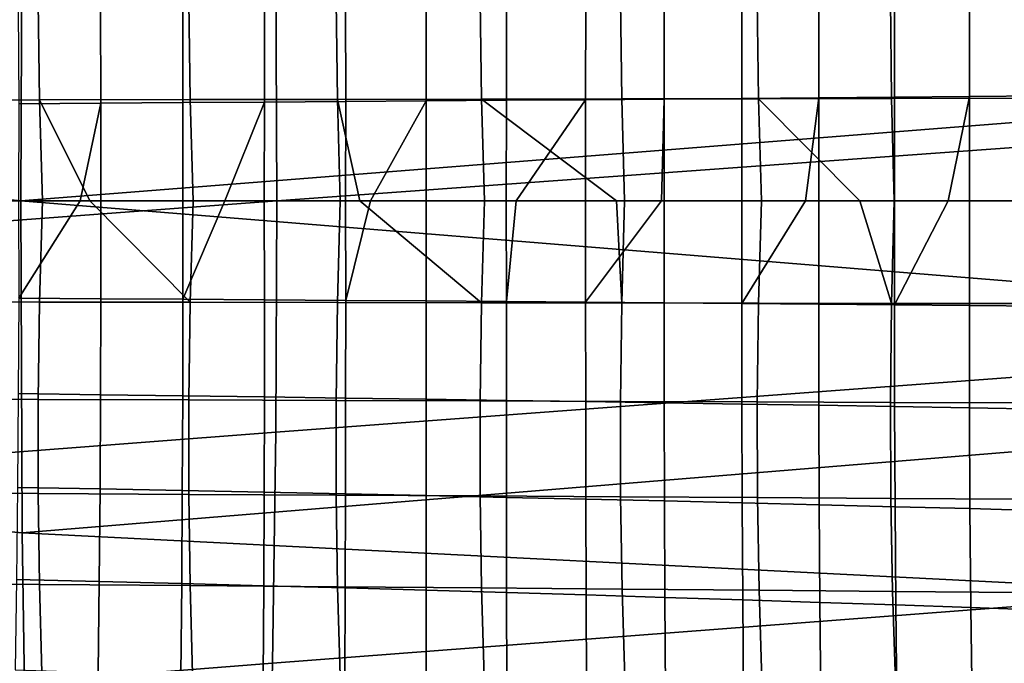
# Model space of a CAD drawing. Header units: metres. Extents: x -248 to 28, y -28 to 28.
# Tile 222 of 256: x -40.39 to -35.76, y -2.18 to 0.85. Entities that reach past the tile are written whole.
import ezdxf

# ---------------------------------------------------------------- set-up
doc = ezdxf.new("R2010")
doc.units = ezdxf.units.M
doc.layers.add('solid_10_061_053_XXX', color=7, linetype='CONTINUOUS')

msp = doc.modelspace()

# ---------------------------------------------------------------- linework, layer by layer
at = {"layer": 'solid_10_061_053_XXX'}
for points in [[(-40.386909, 0.000003, 161.755646), (-48.589348, 0.81457, 164.150742), (-48.573589, 2.442668, 164.205093), (-40.379467, 1.563355, 161.781281)], [(-39.201374, 2.176223, 169.101974), (-46.611095, 1.658038, 170.990585), (-46.601059, 0.553007, 171.030502), (-39.18634, 1.089, 169.161758)], [(-31.773745, 1.610465, 167.283325), (-39.18634, 1.089, 169.161758), (-39.181267, 0.000205, 169.181686), (-31.763758, 0.537145, 167.322922)], [(-40.386909, 0.000003, 161.755646), (-40.379467, 1.563355, 161.781281), (-32.188175, 0.891898, 159.378387), (-32.189369, 0.647664, 159.374283)], [(-39.18634, 1.089, 169.161758), (-46.601059, 0.553007, 171.030502), (-46.600998, -0.552797, 171.030487), (-39.181267, 0.000205, 169.181686)], [(-35.919857, 0.491702, 108.782715), (-35.919456, 0.974583, 108.770103), (-36.271839, 0.968345, 108.687302), (-36.272282, 0.488573, 108.699631)], [(-35.572491, 0.494888, 108.876823), (-35.57214, 0.980939, 108.863876), (-35.919456, 0.974583, 108.770103), (-35.919857, 0.491702, 108.782715)], [(-40.304901, 0.934729, 61.804741), (-40.29858, 0.475885, 61.759735), (-41.02224, 0.474798, 62.661572), (-41.028347, 0.932412, 62.705425)], [(-39.595882, 0.937069, 60.885643), (-39.589466, 0.476974, 60.839581), (-40.29858, 0.475885, 61.759735), (-40.304901, 0.934729, 61.804741)], [(-38.902012, 0.939424, 59.948521), (-38.895622, 0.478062, 59.901493), (-39.589466, 0.476974, 60.839581), (-39.595882, 0.937069, 60.885643)], [(-38.856632, 0.468206, 108.451538), (-38.856884, 0.927878, 108.440155), (-39.239414, 0.922537, 108.455902), (-39.238834, 0.465509, 108.467255)], [(-38.224018, 0.941787, 58.993759), (-38.217766, 0.479143, 58.945877), (-38.895622, 0.478062, 59.901493), (-38.902012, 0.939424, 59.948521)], [(-38.476959, 0.470956, 108.449188), (-38.476944, 0.933327, 108.437759), (-38.856884, 0.927878, 108.440155), (-38.856632, 0.468206, 108.451538)], [(-38.100224, 0.473758, 108.45993), (-38.10001, 0.938885, 108.448433), (-38.476944, 0.933327, 108.437759), (-38.476959, 0.470956, 108.449188)], [(-37.562603, 0.94415, 58.021782), (-37.556599, 0.480215, 57.973156), (-38.217766, 0.479143, 58.945877), (-38.224018, 0.941787, 58.993759)], [(-37.726814, 0.476613, 108.483459), (-37.726463, 0.944553, 108.471863), (-38.10001, 0.938885, 108.448433), (-38.100224, 0.473758, 108.45993)], [(-37.357029, 0.479521, 108.519485), (-37.356594, 0.950331, 108.507767), (-37.726463, 0.944553, 108.471863), (-37.726814, 0.476613, 108.483459)], [(-36.918392, 0.946505, 57.033115), (-36.912739, 0.481272, 56.983871), (-37.556599, 0.480215, 57.973156), (-37.562603, 0.94415, 58.021782)], [(-36.991154, 0.482483, 108.567726), (-36.990685, 0.956221, 108.55584), (-37.356594, 0.950331, 108.507767), (-37.357029, 0.479521, 108.519485)], [(-36.629475, 0.4855, 108.627869), (-36.629005, 0.962225, 108.615784), (-36.990685, 0.956221, 108.55584), (-36.991154, 0.482483, 108.567726)], [(-36.291992, 0.948843, 56.028332), (-36.286789, 0.482311, 55.978588), (-36.912739, 0.481272, 56.983871), (-36.918392, 0.946505, 57.033115)], [(-36.272282, 0.488573, 108.699631), (-36.271839, 0.968345, 108.687302), (-36.629005, 0.962225, 108.615784), (-36.629475, 0.4855, 108.627869)], [(-35.68401, 0.951157, 55.007988), (-35.679344, 0.483326, 54.957878), (-36.286789, 0.482311, 55.978588), (-36.291992, 0.948843, 56.028332)], [(-40.009155, 0.460272, 108.539948), (-40.01059, 0.91218, 108.528633), (-40.398403, 0.907164, 108.586212), (-40.396446, 0.457732, 108.597488)], [(-39.623146, 0.462864, 108.496628), (-39.624119, 0.917305, 108.485298), (-40.01059, 0.91218, 108.528633), (-40.009155, 0.460272, 108.539948)], [(-39.238834, 0.465509, 108.467255), (-39.239414, 0.922537, 108.455902), (-39.624119, 0.917305, 108.485298), (-39.623146, 0.462864, 108.496628)], [(-40.379467, -1.563349, 161.781281), (-48.589348, -0.81457, 164.150742), (-48.589348, 0.81457, 164.150742), (-40.386909, 0.000003, 161.755646)], [(-40.386909, 0.000003, 161.755646), (-32.189369, 0.647664, 159.374283), (-32.189301, -0.664706, 159.374527)], [(-31.763758, 0.537145, 167.322922), (-39.181267, 0.000205, 169.181686), (-39.186161, -1.088591, 169.161728), (-31.763672, -0.536971, 167.322906)], [(-40.29858, 0.475885, 61.759735), (-40.284569, 0, 61.729248), (-41.008068, 0, 62.631783), (-41.02224, 0.474798, 62.661572)], [(-39.589466, 0.476974, 60.839581), (-39.574894, 0, 60.807404), (-40.06171, 0, 61.44379), (-40.29858, 0.475885, 61.759735)], [(-40.06171, 0, 61.44379), (-40.284569, 0, 61.729248), (-40.29858, 0.475885, 61.759735)], [(-39.425659, 0, 108.483665), (-39.238834, 0.465509, 108.467255), (-39.623146, 0.462864, 108.496628), (-39.624046, 0, 108.500565)], [(-38.895622, 0.478062, 59.901493), (-38.881882, 0, 59.869434), (-39.574894, 0, 60.807404), (-39.589466, 0.476974, 60.839581)], [(-39.239792, 0, 108.471146), (-39.238834, 0.465509, 108.467255), (-39.425659, 0, 108.483665)], [(-38.857376, 0, 108.455391), (-38.856632, 0.468206, 108.451538), (-39.238834, 0.465509, 108.467255), (-39.239792, 0, 108.471146)], [(-38.217766, 0.479143, 58.945877), (-38.203384, 0, 58.91185), (-38.79002, 0, 59.742138), (-38.895622, 0.478062, 59.901493)], [(-38.79002, 0, 59.742138), (-38.881882, 0, 59.869434), (-38.895622, 0.478062, 59.901493)], [(-38.740177, 0, 108.453255), (-38.476959, 0.470956, 108.449188), (-38.856632, 0.468206, 108.451538), (-38.857376, 0, 108.455391)], [(-38.478077, 0, 108.453026), (-38.476959, 0.470956, 108.449188), (-38.740177, 0, 108.453255)], [(-38.100471, 0, 108.463791), (-38.100224, 0.473758, 108.45993), (-38.476959, 0.470956, 108.449188), (-38.478077, 0, 108.453026)], [(-37.556599, 0.480215, 57.973156), (-37.543331, 0, 57.939655), (-37.580704, 0, 57.995834), (-38.217766, 0.479143, 58.945877)], [(-37.580704, 0, 57.995834), (-38.203384, 0, 58.91185), (-38.217766, 0.479143, 58.945877)], [(-38.05407, 0, 108.466019), (-37.726814, 0.476613, 108.483459), (-38.100224, 0.473758, 108.45993), (-38.100471, 0, 108.463791)], [(-37.72768, 0, 108.487305), (-37.726814, 0.476613, 108.483459), (-38.05407, 0, 108.466019)], [(-37.370251, 0, 108.52195), (-37.357029, 0.479521, 108.519485), (-37.726814, 0.476613, 108.483459), (-37.72768, 0, 108.487305)], [(-36.912739, 0.481272, 56.983871), (-36.899078, 0, 56.948593), (-37.543331, 0, 57.939655), (-37.556599, 0.480215, 57.973156)], [(-37.356674, 0, 108.523506), (-37.357029, 0.479521, 108.519485), (-37.370251, 0, 108.52195)], [(-36.991436, 0, 108.571716), (-36.991154, 0.482483, 108.567726), (-37.357029, 0.479521, 108.519485), (-37.356674, 0, 108.523506)], [(-36.691322, 0, 108.620796), (-36.629475, 0.4855, 108.627869), (-36.991154, 0.482483, 108.567726), (-36.991436, 0, 108.571716)], [(-36.286789, 0.482311, 55.978588), (-36.273964, 0, 55.943424), (-36.435345, 0, 56.207264), (-36.912739, 0.481272, 56.983871)], [(-36.435345, 0, 56.207264), (-36.899078, 0, 56.948593), (-36.912739, 0.481272, 56.983871)], [(-36.628761, 0, 108.632111), (-36.629475, 0.4855, 108.627869), (-36.691322, 0, 108.620796)], [(-36.271767, 0, 108.703941), (-36.272282, 0.488573, 108.699631), (-36.629475, 0.4855, 108.627869), (-36.628761, 0, 108.632111)], [(-35.679344, 0.483326, 54.957878), (-35.666832, 0, 54.921967), (-36.273964, 0, 55.943424), (-36.286789, 0.482311, 55.978588)], [(-36.019958, 0, 108.762123), (-35.919857, 0.491702, 108.782715), (-36.272282, 0.488573, 108.699631), (-36.271767, 0, 108.703941)], [(-35.918541, 0, 108.787338), (-35.919857, 0.491702, 108.782715), (-36.019958, 0, 108.762123)], [(-35.571079, 0, 108.88163), (-35.572491, 0.494888, 108.876823), (-35.919857, 0.491702, 108.782715), (-35.918541, 0, 108.787338)], [(-40.107628, 0, 108.557114), (-40.009155, 0.460272, 108.539948), (-40.396446, 0.457732, 108.597488), (-40.397114, 0, 108.601509)], [(-40.009483, 0, 108.543861), (-40.009155, 0.460272, 108.539948), (-40.107628, 0, 108.557114)], [(-39.624046, 0, 108.500565), (-39.623146, 0.462864, 108.496628), (-40.009155, 0.460272, 108.539948), (-40.009483, 0, 108.543861)], [(-39.181267, 0.000205, 169.181686), (-46.600998, -0.552797, 171.030487), (-46.610912, -1.657829, 170.99054), (-39.186161, -1.088591, 169.161728)], [(-40.379467, -1.563349, 161.781281), (-40.386909, 0.000003, 161.755646), (-32.189301, -0.664706, 159.374527), (-32.188175, -0.891898, 159.378387)], [(-41.02224, -0.474798, 62.661572), (-41.008068, 0, 62.631783), (-40.284569, 0, 61.729248), (-40.29858, -0.475885, 61.759735)], [(-40.396446, -0.457732, 108.597488), (-40.107628, 0, 108.557114), (-40.397114, 0, 108.601509)], [(-40.009155, -0.460272, 108.539948), (-40.009483, 0, 108.543861), (-40.107628, 0, 108.557114), (-40.396446, -0.457732, 108.597488)], [(-40.29858, -0.475885, 61.759735), (-40.284569, 0, 61.729248), (-40.06171, 0, 61.44379), (-39.589466, -0.476974, 60.839581)], [(-39.589466, -0.476974, 60.839581), (-40.06171, 0, 61.44379), (-39.574894, 0, 60.807404)], [(-39.623146, -0.462864, 108.496628), (-39.624046, 0, 108.500565), (-40.009483, 0, 108.543861), (-40.009155, -0.460272, 108.539948)], [(-39.623146, -0.462864, 108.496628), (-39.425659, 0, 108.483665), (-39.624046, 0, 108.500565)], [(-39.238834, -0.465509, 108.467255), (-39.239792, 0, 108.471146), (-39.425659, 0, 108.483665), (-39.623146, -0.462864, 108.496628)], [(-39.589466, -0.476974, 60.839581), (-39.574894, 0, 60.807404), (-38.881882, 0, 59.869434), (-38.895622, -0.478062, 59.901493)], [(-38.856632, -0.468206, 108.451538), (-38.857376, 0, 108.455391), (-39.239792, 0, 108.471146), (-39.238834, -0.465509, 108.467255)], [(-38.895622, -0.478062, 59.901493), (-38.881882, 0, 59.869434), (-38.79002, 0, 59.742138), (-38.217766, -0.479143, 58.945877)], [(-38.856632, -0.468206, 108.451538), (-38.740177, 0, 108.453255), (-38.857376, 0, 108.455391)], [(-38.476959, -0.470956, 108.449188), (-38.478077, 0, 108.453026), (-38.740177, 0, 108.453255), (-38.856632, -0.468206, 108.451538)], [(-38.217766, -0.479143, 58.945877), (-38.79002, 0, 59.742138), (-38.203384, 0, 58.91185)], [(-38.100224, -0.473758, 108.45993), (-38.100471, 0, 108.463791), (-38.478077, 0, 108.453026), (-38.476959, -0.470956, 108.449188)], [(-38.217766, -0.479143, 58.945877), (-38.203384, 0, 58.91185), (-37.580704, 0, 57.995834), (-37.556599, -0.480215, 57.973156)], [(-38.100224, -0.473758, 108.45993), (-38.05407, 0, 108.466019), (-38.100471, 0, 108.463791)], [(-37.726814, -0.476613, 108.483459), (-37.72768, 0, 108.487305), (-38.05407, 0, 108.466019), (-38.100224, -0.473758, 108.45993)], [(-37.726814, -0.476613, 108.483459), (-37.370251, 0, 108.52195), (-37.72768, 0, 108.487305)], [(-37.357029, -0.479521, 108.519485), (-37.356674, 0, 108.523506), (-37.370251, 0, 108.52195), (-37.726814, -0.476613, 108.483459)], [(-37.556599, -0.480215, 57.973156), (-37.580704, 0, 57.995834), (-37.543331, 0, 57.939655)], [(-37.556599, -0.480215, 57.973156), (-37.543331, 0, 57.939655), (-36.899078, 0, 56.948593), (-36.912739, -0.481272, 56.983871)], [(-36.991154, -0.482483, 108.567726), (-36.991436, 0, 108.571716), (-37.356674, 0, 108.523506), (-37.357029, -0.479521, 108.519485)], [(-36.991154, -0.482483, 108.567726), (-36.691322, 0, 108.620796), (-36.991436, 0, 108.571716)], [(-36.629475, -0.4855, 108.627869), (-36.628761, 0, 108.632111), (-36.691322, 0, 108.620796), (-36.991154, -0.482483, 108.567726)], [(-36.912739, -0.481272, 56.983871), (-36.899078, 0, 56.948593), (-36.435345, 0, 56.207264), (-36.286789, -0.482311, 55.978588)], [(-36.272282, -0.488573, 108.699631), (-36.271767, 0, 108.703941), (-36.628761, 0, 108.632111), (-36.629475, -0.4855, 108.627869)], [(-36.286789, -0.482311, 55.978588), (-36.435345, 0, 56.207264), (-36.273964, 0, 55.943424)], [(-36.286789, -0.482311, 55.978588), (-36.273964, 0, 55.943424), (-35.666832, 0, 54.921967), (-35.679344, -0.483326, 54.957878)], [(-36.272282, -0.488573, 108.699631), (-36.019958, 0, 108.762123), (-36.271767, 0, 108.703941)], [(-35.919857, -0.491702, 108.782715), (-35.918541, 0, 108.787338), (-36.019958, 0, 108.762123), (-36.272282, -0.488573, 108.699631)], [(-35.572491, -0.494889, 108.876823), (-35.571079, 0, 108.88163), (-35.918541, 0, 108.787338), (-35.919857, -0.491702, 108.782715)], [(-40.01059, -0.91218, 108.528633), (-40.009155, -0.460272, 108.539948), (-40.396446, -0.457732, 108.597488), (-40.398403, -0.907164, 108.586212)], [(-39.624119, -0.917305, 108.485298), (-39.623146, -0.462864, 108.496628), (-40.009155, -0.460272, 108.539948), (-40.01059, -0.91218, 108.528633)], [(-39.239414, -0.922537, 108.455902), (-39.238834, -0.465509, 108.467255), (-39.623146, -0.462864, 108.496628), (-39.624119, -0.917305, 108.485298)], [(-40.29858, -0.475885, 61.759735), (-40.304901, -0.93473, 61.804741), (-41.028347, -0.932412, 62.705425), (-41.02224, -0.474798, 62.661572)], [(-39.589466, -0.476974, 60.839581), (-39.595882, -0.937069, 60.885643), (-40.304901, -0.93473, 61.804741), (-40.29858, -0.475885, 61.759735)], [(-38.895622, -0.478062, 59.901493), (-38.902012, -0.939424, 59.948521), (-39.595882, -0.937069, 60.885643), (-39.589466, -0.476974, 60.839581)], [(-38.856884, -0.927878, 108.440155), (-38.856632, -0.468206, 108.451538), (-39.238834, -0.465509, 108.467255), (-39.239414, -0.922537, 108.455902)], [(-38.217766, -0.479143, 58.945877), (-38.224018, -0.941787, 58.993759), (-38.902012, -0.939424, 59.948521), (-38.895622, -0.478062, 59.901493)], [(-38.476944, -0.933327, 108.437759), (-38.476959, -0.470956, 108.449188), (-38.856632, -0.468206, 108.451538), (-38.856884, -0.927878, 108.440155)], [(-38.10001, -0.938885, 108.448433), (-38.100224, -0.473758, 108.45993), (-38.476959, -0.470956, 108.449188), (-38.476944, -0.933327, 108.437759)], [(-37.556599, -0.480215, 57.973156), (-37.562603, -0.94415, 58.021782), (-38.224018, -0.941787, 58.993759), (-38.217766, -0.479143, 58.945877)], [(-37.726463, -0.944553, 108.471863), (-37.726814, -0.476613, 108.483459), (-38.100224, -0.473758, 108.45993), (-38.10001, -0.938885, 108.448433)], [(-37.356594, -0.950331, 108.507767), (-37.357029, -0.479521, 108.519485), (-37.726814, -0.476613, 108.483459), (-37.726463, -0.944553, 108.471863)], [(-36.912739, -0.481272, 56.983871), (-36.918392, -0.946505, 57.033115), (-37.562603, -0.94415, 58.021782), (-37.556599, -0.480215, 57.973156)], [(-36.990685, -0.956221, 108.55584), (-36.991154, -0.482483, 108.567726), (-37.357029, -0.479521, 108.519485), (-37.356594, -0.950331, 108.507767)], [(-36.629005, -0.962225, 108.615784), (-36.629475, -0.4855, 108.627869), (-36.991154, -0.482483, 108.567726), (-36.990685, -0.956221, 108.55584)], [(-36.286789, -0.482311, 55.978588), (-36.291992, -0.948843, 56.028332), (-36.918392, -0.946505, 57.033115), (-36.912739, -0.481272, 56.983871)], [(-36.271839, -0.968345, 108.687302), (-36.272282, -0.488573, 108.699631), (-36.629475, -0.4855, 108.627869), (-36.629005, -0.962225, 108.615784)], [(-35.679344, -0.483326, 54.957878), (-35.68401, -0.951157, 55.007988), (-36.291992, -0.948843, 56.028332), (-36.286789, -0.482311, 55.978588)], [(-35.919456, -0.974583, 108.770103), (-35.919857, -0.491702, 108.782715), (-36.272282, -0.488573, 108.699631), (-36.271839, -0.968345, 108.687302)], [(-35.57214, -0.98094, 108.863876), (-35.572491, -0.494889, 108.876823), (-35.919857, -0.491702, 108.782715), (-35.919456, -0.974583, 108.770103)], [(-31.763672, -0.536971, 167.322906), (-39.186161, -1.088591, 169.161728), (-39.201012, -2.175815, 169.101913), (-31.773489, -1.610292, 167.283264)], [(-40.357227, -3.12477, 161.858139), (-48.573589, -2.442668, 164.205093), (-48.589348, -0.81457, 164.150742), (-40.379467, -1.563349, 161.781281)], [(-40.013203, -1.355901, 108.51004), (-40.01059, -0.91218, 108.528633), (-40.398403, -0.907164, 108.586212), (-40.401794, -1.348475, 108.567657)], [(-40.379467, -1.563349, 161.781281), (-32.188175, -0.891898, 159.378387), (-32.178291, -1.976482, 159.412338)], [(-39.626019, -1.363493, 108.466652), (-39.624119, -0.917305, 108.485298), (-40.01059, -0.91218, 108.528633), (-40.013203, -1.355901, 108.51004)], [(-39.24065, -1.371252, 108.43721), (-39.239414, -0.922537, 108.455902), (-39.624119, -0.917305, 108.485298), (-39.626019, -1.363493, 108.466652)], [(-38.857513, -1.379179, 108.421402), (-38.856884, -0.927878, 108.440155), (-39.239414, -0.922537, 108.455902), (-39.24065, -1.371252, 108.43721)], [(-40.304901, -0.93473, 61.804741), (-40.304745, -1.377656, 61.864304), (-41.028042, -1.373982, 62.763878), (-41.028347, -0.932412, 62.705425)], [(-39.595882, -0.937069, 60.885643), (-39.595757, -1.381389, 60.946232), (-40.304745, -1.377656, 61.864304), (-40.304901, -0.93473, 61.804741)], [(-38.902012, -0.939424, 59.948521), (-38.901806, -1.385171, 60.010036), (-39.595757, -1.381389, 60.946232), (-39.595882, -0.937069, 60.885643)], [(-38.224018, -0.941787, 58.993759), (-38.223618, -1.388993, 59.056095), (-38.901806, -1.385171, 60.010036), (-38.902012, -0.939424, 59.948521)], [(-38.477032, -1.387273, 108.41893), (-38.476944, -0.933327, 108.437759), (-38.856884, -0.927878, 108.440155), (-38.857513, -1.379179, 108.421402)], [(-38.099609, -1.395535, 108.429497), (-38.10001, -0.938885, 108.448433), (-38.476944, -0.933327, 108.437759), (-38.477032, -1.387273, 108.41893)], [(-37.562603, -0.94415, 58.021782), (-37.561893, -1.392844, 58.084824), (-38.223618, -1.388993, 59.056095), (-38.224018, -0.941787, 58.993759)], [(-37.725636, -1.403967, 108.452789), (-37.726463, -0.944553, 108.471863), (-38.10001, -0.938885, 108.448433), (-38.099609, -1.395535, 108.429497)], [(-37.355385, -1.412571, 108.488525), (-37.356594, -0.950331, 108.507767), (-37.726463, -0.944553, 108.471863), (-37.725636, -1.403967, 108.452789)], [(-36.918392, -0.946505, 57.033115), (-36.917274, -1.396713, 57.096748), (-37.561893, -1.392844, 58.084824), (-37.562603, -0.94415, 58.021782)], [(-36.989132, -1.42135, 108.536385), (-36.990685, -0.956221, 108.55584), (-37.356594, -0.950331, 108.507767), (-37.355385, -1.412571, 108.488525)], [(-36.62714, -1.430305, 108.596085), (-36.629005, -0.962225, 108.615784), (-36.990685, -0.956221, 108.55584), (-36.989132, -1.42135, 108.536385)], [(-36.291992, -0.948843, 56.028332), (-36.290371, -1.400588, 56.092426), (-36.917274, -1.396713, 57.096748), (-36.918392, -0.946505, 57.033115)], [(-36.26968, -1.439441, 108.66732), (-36.271839, -0.968345, 108.687302), (-36.629005, -0.962225, 108.615784), (-36.62714, -1.430305, 108.596085)], [(-35.68401, -0.951157, 55.007988), (-35.681801, -1.404457, 55.072414), (-36.290371, -1.400588, 56.092426), (-36.291992, -0.948843, 56.028332)], [(-35.917019, -1.44876, 108.749786), (-35.919456, -0.974583, 108.770103), (-36.271839, -0.968345, 108.687302), (-36.26968, -1.439441, 108.66732)], [(-35.56942, -1.458263, 108.843185), (-35.57214, -0.98094, 108.863876), (-35.919456, -0.974583, 108.770103), (-35.917019, -1.44876, 108.749786)], [(-39.186161, -1.088591, 169.161728), (-46.610912, -1.657829, 170.99054), (-46.630787, -2.76056, 170.910751), (-39.201012, -2.175815, 169.101913)], [(-40.304745, -1.377656, 61.864304), (-40.29855, -1.805786, 61.937477), (-41.021759, -1.800649, 62.83596), (-41.028042, -1.373982, 62.763878)], [(-40.017002, -1.79161, 108.484337), (-40.013203, -1.355901, 108.51004), (-40.401794, -1.348475, 108.567657), (-40.406605, -1.781846, 108.542023)], [(-39.595757, -1.381389, 60.946232), (-39.589535, -1.811035, 61.020412), (-40.29855, -1.805786, 61.937477), (-40.304745, -1.377656, 61.864304)], [(-39.628849, -1.801601, 108.440887), (-39.626019, -1.363493, 108.466652), (-40.013203, -1.355901, 108.51004), (-40.017002, -1.79161, 108.484337)], [(-39.242569, -1.811821, 108.411369), (-39.24065, -1.371252, 108.43721), (-39.626019, -1.363493, 108.466652), (-39.628849, -1.801601, 108.440887)], [(-38.901806, -1.385171, 60.010036), (-38.895439, -1.816385, 60.085125), (-39.589535, -1.811035, 61.020412), (-39.595757, -1.381389, 60.946232)], [(-38.85857, -1.82227, 108.39547), (-38.857513, -1.379179, 108.421402), (-39.24065, -1.371252, 108.43721), (-39.242569, -1.811821, 108.411369)], [(-38.223618, -1.388993, 59.056095), (-38.216995, -1.821823, 59.131992), (-38.895439, -1.816385, 60.085125), (-38.901806, -1.385171, 60.010036)], [(-38.477276, -1.83295, 108.392876), (-38.477032, -1.387273, 108.41893), (-38.857513, -1.379179, 108.421402), (-38.85857, -1.82227, 108.39547)], [(-38.099094, -1.84386, 108.403297), (-38.099609, -1.395535, 108.429497), (-38.477032, -1.387273, 108.41893), (-38.477276, -1.83295, 108.392876)], [(-37.561893, -1.392844, 58.084824), (-37.554913, -1.827337, 58.161411), (-38.216995, -1.821823, 59.131992), (-38.223618, -1.388993, 59.056095)], [(-37.724407, -1.855004, 108.426414), (-37.725636, -1.403967, 108.452789), (-38.099609, -1.395535, 108.429497), (-38.099094, -1.84386, 108.403297)], [(-37.353489, -1.866384, 108.461937), (-37.355385, -1.412571, 108.488525), (-37.725636, -1.403967, 108.452789), (-37.724407, -1.855004, 108.426414)], [(-36.917274, -1.396713, 57.096748), (-36.909824, -1.832912, 57.173908), (-37.554913, -1.827337, 58.161411), (-37.561893, -1.392844, 58.084824)], [(-36.986599, -1.878005, 108.509544), (-36.989132, -1.42135, 108.536385), (-37.355385, -1.412571, 108.488525), (-37.353489, -1.866384, 108.461937)], [(-36.623997, -1.88987, 108.568954), (-36.62714, -1.430305, 108.596085), (-36.989132, -1.42135, 108.536385), (-36.986599, -1.878005, 108.509544)], [(-36.290371, -1.400588, 56.092426), (-36.28236, -1.838535, 56.170033), (-36.909824, -1.832912, 57.173908), (-36.917274, -1.396713, 57.096748)], [(-36.265938, -1.901983, 108.639854), (-36.26968, -1.439441, 108.66732), (-36.62714, -1.430305, 108.596085), (-36.623997, -1.88987, 108.568954)], [(-35.681801, -1.404457, 55.072414), (-35.673138, -1.84419, 55.150345), (-36.28236, -1.838535, 56.170033), (-36.290371, -1.400588, 56.092426)], [(-35.912682, -1.914349, 108.721939), (-35.917019, -1.44876, 108.749786), (-36.26968, -1.439441, 108.66732), (-36.265938, -1.901983, 108.639854)], [(-35.564487, -1.92697, 108.814919), (-35.56942, -1.458263, 108.843185), (-35.917019, -1.44876, 108.749786), (-35.912682, -1.914349, 108.721939)], [(-40.357227, -3.12477, 161.858139), (-40.379467, -1.563349, 161.781281), (-32.178291, -1.976482, 159.412338), (-32.167973, -2.674245, 159.4478)], [(-31.773489, -1.610292, 167.283264), (-39.201012, -2.175815, 169.101913), (-39.225773, -3.259941, 169.002411), (-31.793186, -2.681252, 167.204071)], [(-40.29855, -1.805786, 61.937477), (-40.286755, -2.220243, 62.023323), (-41.009937, -2.213553, 62.920719), (-41.021759, -1.800649, 62.83596)], [(-40.021988, -2.219484, 108.451721), (-40.017002, -1.79161, 108.484337), (-40.406605, -1.781846, 108.542023), (-40.412834, -2.207456, 108.509491)], [(-39.589535, -1.811035, 61.020412), (-39.577652, -2.227113, 61.107254), (-40.286755, -2.220243, 62.023323), (-40.29855, -1.805786, 61.937477)], [(-39.632637, -2.231802, 108.40818), (-39.628849, -1.801601, 108.440887), (-40.017002, -1.79161, 108.484337), (-40.021988, -2.219484, 108.451721)], [(-39.245201, -2.244412, 108.378555), (-39.242569, -1.811821, 108.411369), (-39.628849, -1.801601, 108.440887), (-39.632637, -2.231802, 108.40818)], [(-38.895439, -1.816385, 60.085125), (-38.883354, -2.234149, 60.172878), (-39.577652, -2.227113, 61.107254), (-39.589535, -1.811035, 61.020412)], [(-38.860092, -2.257316, 108.362526), (-38.85857, -1.82227, 108.39547), (-39.242569, -1.811821, 108.411369), (-39.245201, -2.244412, 108.378555)], [(-38.216995, -1.821823, 59.131992), (-38.204597, -2.241338, 59.220551), (-38.883354, -2.234149, 60.172878), (-38.895439, -1.816385, 60.085125)], [(-38.47773, -2.270516, 108.359787), (-38.477276, -1.83295, 108.392876), (-38.85857, -1.82227, 108.39547), (-38.860092, -2.257316, 108.362526)], [(-38.098526, -2.284013, 108.370026), (-38.099094, -1.84386, 108.403297), (-38.477276, -1.83295, 108.392876), (-38.47773, -2.270516, 108.359787)], [(-37.554913, -1.827337, 58.161411), (-37.542088, -2.248667, 58.250664), (-38.204597, -2.241338, 59.220551), (-38.216995, -1.821823, 59.131992)], [(-37.722858, -2.29781, 108.392921), (-37.724407, -1.855004, 108.426414), (-38.099094, -1.84386, 108.403297), (-38.098526, -2.284013, 108.370026)], [(-36.909824, -1.832912, 57.173908), (-36.896477, -2.256117, 57.263741), (-37.542088, -2.248667, 58.250664), (-37.554913, -1.827337, 58.161411)], [(-36.28236, -1.838535, 56.170033), (-36.268387, -2.263673, 56.260326), (-36.896477, -2.256117, 57.263741), (-36.909824, -1.832912, 57.173908)], [(-35.673138, -1.84419, 55.150345), (-35.658451, -2.271319, 55.240967), (-36.268387, -2.263673, 56.260326), (-36.28236, -1.838535, 56.170033)], [(-37.350998, -2.311911, 108.428177), (-37.353489, -1.866384, 108.461937), (-37.724407, -1.855004, 108.426414), (-37.722858, -2.29781, 108.392921)], [(-36.983189, -2.326323, 108.475494), (-36.986599, -1.878005, 108.509544), (-37.353489, -1.866384, 108.461937), (-37.350998, -2.311911, 108.428177)], [(-36.619686, -2.341049, 108.534561), (-36.623997, -1.88987, 108.568954), (-36.986599, -1.878005, 108.509544), (-36.983189, -2.326323, 108.475494)], [(-36.260735, -2.356096, 108.60508), (-36.265938, -1.901983, 108.639854), (-36.623997, -1.88987, 108.568954), (-36.619686, -2.341049, 108.534561)], [(-35.906593, -2.371468, 108.686737), (-35.912682, -1.914349, 108.721939), (-36.265938, -1.901983, 108.639854), (-36.260735, -2.356096, 108.60508)], [(-35.557503, -2.387171, 108.779243), (-35.564487, -1.92697, 108.814919), (-35.912682, -1.914349, 108.721939), (-35.906593, -2.371468, 108.686737)], [(-39.201012, -2.175815, 169.101913), (-46.630787, -2.76056, 170.910751), (-46.660549, -3.859493, 170.791321), (-39.225773, -3.259941, 169.002411)]]:
    msp.add_3dface(points, dxfattribs=at)

doc.saveas('drawing.dxf')
